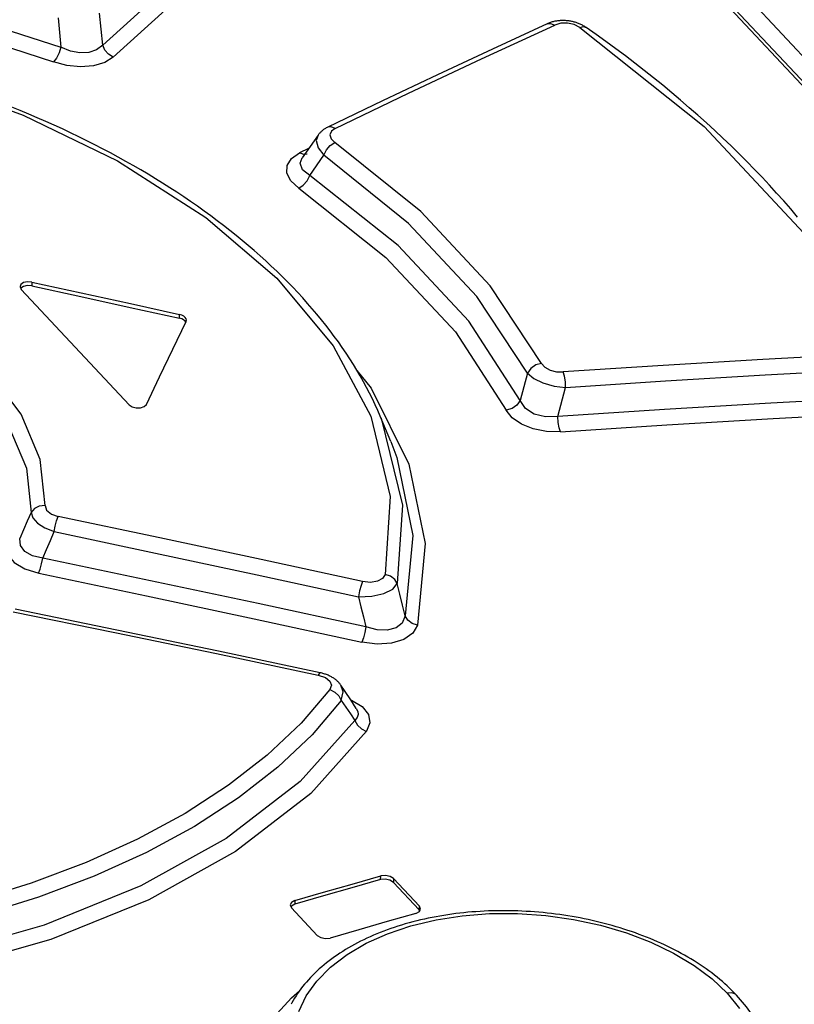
# Model space of a CAD drawing. Extents: x 0 to 594, y 0 to 420.
# Tile 101 of 157: x 453.51 to 456.79, y 188.68 to 192.86. Entities that reach past the tile are written whole.
import ezdxf

# ---------------------------------------------------------------- set-up
doc = ezdxf.new("R2010")
doc.units = 0
doc.header["$LTSCALE"] = 32.67
doc.layers.get('0').update_dxf_attribs({"linetype": 'CONTINUOUS'})

msp = doc.modelspace()

# ---------------------------------------------------------------- linework, layer by layer
at = {"color": 7, "linetype": 'CONTINUOUS'}
for p, q in [((448.0051, 202.135), (460.7308, 188.5383)), ((460.6013, 188.5497), (447.9453, 202.072)), ((447.9691, 202.0662), (460.6251, 188.5438)), ((453.6728, 192.8677), (453.6841, 192.7424)), ((453.8614, 192.7512), (453.8479, 192.8872)), ((454.775, 192.37), (454.707, 192.2739)), ((454.7343, 192.3124), (454.696, 192.294)), ((454.7395, 192.1985), (454.7992, 192.2848)), ((453.5608, 191.7466), (453.56, 191.7305)), ((453.5158, 191.7154), (453.9731, 191.2268)), ((454.1867, 191.5933), (454.1874, 191.6094)), ((454.2141, 191.5762), (454.2109, 191.5809)), ((454.2156, 191.5793), (454.2169, 191.5846)), ((455.6636, 191.3612), (455.6322, 191.2448)), ((455.7923, 191.177), (455.825, 191.3)), ((455.0831, 191.0704), (455.0387, 191.1778)), ((455.0398, 189.2133), (455.0405, 189.2293)), ((455.0951, 189.2179), (455.0943, 189.2018)), ((455.0943, 189.2018), (455.2037, 189.085)), ((455.2044, 189.1011), (455.0951, 189.2179)), ((454.6568, 189.1062), (454.6621, 189.0936)), ((454.6769, 189.125), (454.6761, 189.1089)), ((455.2037, 189.085), (455.2044, 189.1011)), ((455.2097, 189.0886), (455.2044, 189.1011)), ((454.6621, 189.0936), (454.7715, 188.9768)), ((455.2056, 189.0803), (455.2037, 189.085))]:
    msp.add_line(p, q, dxfattribs=at)
for points in [[(454.5679, 193.3818), (454.3326, 193.1741), (454.0971, 192.9639), (453.8614, 192.7512)], [(453.906, 192.7009), (454.1413, 192.9136), (454.3765, 193.1237), (454.6114, 193.3313)], [(451.9509, 193.1242), (452.549, 193.0492), (453.13, 192.921), (453.6841, 192.7424)], [(451.9461, 193.0584), (452.5364, 192.9839), (453.1088, 192.8569), (453.6532, 192.681)], [(455.7465, 192.8416), (455.5142, 192.7344), (455.2814, 192.6255), (455.0483, 192.5151), (454.8155, 192.4033)], [(454.8476, 192.3985), (455.1583, 192.5472), (455.4687, 192.6933), (455.7787, 192.8366)], [(455.9121, 192.8261), (455.9096, 192.8278), (455.9064, 192.8299), (455.9031, 192.8319), (455.8998, 192.8338), (455.8964, 192.8356), (455.893, 192.8374), (455.8896, 192.839), (455.8862, 192.8406), (455.8827, 192.842), (455.8793, 192.8434), (455.8759, 192.8447), (455.8724, 192.8459), (455.8689, 192.8471), (455.8653, 192.8482), (455.8616, 192.8492), (455.858, 192.8501), (455.8543, 192.851), (455.8506, 192.8518), (455.8469, 192.8525), (455.8431, 192.8532), (455.8394, 192.8537), (455.8357, 192.8542), (455.8321, 192.8546), (455.8284, 192.855), (455.8247, 192.8552), (455.821, 192.8554), (455.8173, 192.8555), (455.8135, 192.8556), (455.8097, 192.8555), (455.8059, 192.8554), (455.8021, 192.8552), (455.7982, 192.8549), (455.7943, 192.8545), (455.7904, 192.8541), (455.7867, 192.8535), (455.7829, 192.8529), (455.7791, 192.8522), (455.7754, 192.8514), (455.7716, 192.8505), (455.7679, 192.8495), (455.7641, 192.8484), (455.7604, 192.8472), (455.7568, 192.8459), (455.7531, 192.8445), (455.7495, 192.843), (455.7465, 192.8416)], [(455.7465, 192.8416), (455.7608, 192.8437), (455.7787, 192.8366)], [(455.8851, 192.8264), (455.8613, 192.8383), (455.8334, 192.8445), (455.8046, 192.844), (455.7787, 192.8366)], [(455.8851, 192.8264), (455.9004, 192.8298), (455.9121, 192.8261)], [(455.8851, 192.8264), (456.412, 192.406), (456.8332, 191.956), (457.1388, 191.4869)], [(456.8085, 192.0225), (456.7796, 192.0566), (456.7501, 192.0905), (456.72, 192.1242), (456.6892, 192.1578), (456.6579, 192.1913), (456.626, 192.2247), (456.5935, 192.2579), (456.5604, 192.2909), (456.5266, 192.3239), (456.4923, 192.3566), (456.4575, 192.3893), (456.422, 192.4217), (456.386, 192.454), (456.3495, 192.4861), (456.3124, 192.518), (456.2747, 192.5497), (456.2366, 192.5812), (456.1978, 192.6125), (456.1585, 192.6437), (456.1187, 192.6747), (456.0783, 192.7054), (456.0374, 192.736), (455.996, 192.7664), (455.9541, 192.7965), (455.9122, 192.8261)], [(453.6841, 192.7424), (453.6764, 192.7185), (453.6656, 192.6967), (453.6532, 192.681)], [(453.8614, 192.7512), (453.8355, 192.7312), (453.8029, 192.7204), (453.7645, 192.7185), (453.7251, 192.7257), (453.6841, 192.7424)], [(453.9058, 192.7008), (453.8865, 192.7126), (453.8709, 192.7302), (453.8614, 192.7512)], [(453.906, 192.7009), (453.8697, 192.6778), (453.8222, 192.6636), (453.7666, 192.6592), (453.7091, 192.6652), (453.6532, 192.681)], [(453.087, 192.6135), (453.5239, 192.455), (453.9238, 192.2613), (454.2985, 192.0211), (454.5995, 191.7628), (454.8383, 191.4769), (454.999, 191.1782), (455.081, 190.8382), (455.0589, 190.5066)], [(455.0387, 191.1778), (455.0281, 191.2024), (455.017, 191.2269), (455.0054, 191.2514), (454.9932, 191.2758), (454.9805, 191.3002), (454.9673, 191.3245), (454.9537, 191.3488), (454.9395, 191.373), (454.9248, 191.3971), (454.9096, 191.4211), (454.8939, 191.445), (454.8776, 191.4689), (454.8609, 191.4927), (454.8437, 191.5164), (454.826, 191.54), (454.8078, 191.5635), (454.7891, 191.5869), (454.77, 191.6102), (454.7503, 191.6334), (454.7302, 191.6565), (454.7096, 191.6795), (454.6886, 191.7023), (454.6671, 191.725), (454.6451, 191.7476), (454.6226, 191.77), (454.5997, 191.7923), (454.5764, 191.8145), (454.5527, 191.8365), (454.5285, 191.8583), (454.5038, 191.88), (454.4788, 191.9015), (454.4533, 191.9229), (454.4273, 191.9441), (454.4009, 191.9652), (454.3742, 191.9861), (454.347, 192.0068), (454.3193, 192.0274), (454.2913, 192.0478), (454.2629, 192.068), (454.2341, 192.0879), (454.205, 192.1077), (454.1754, 192.1273), (454.1455, 192.1468), (454.1152, 192.1659), (454.0846, 192.1849), (454.0536, 192.2037), (454.0223, 192.2222), (453.9907, 192.2405), (453.9587, 192.2586), (453.9264, 192.2765), (453.8937, 192.2942), (453.8606, 192.3117), (453.8272, 192.329), (453.7934, 192.346), (453.7593, 192.3628), (453.7248, 192.3795), (453.69, 192.3958), (453.6549, 192.412), (453.6195, 192.4279), (453.5839, 192.4435), (453.548, 192.4589), (453.5118, 192.474), (453.4753, 192.4889)], [(454.8155, 192.4033), (454.8127, 192.4019), (454.8096, 192.4002), (454.8066, 192.3985), (454.8036, 192.3967), (454.8008, 192.3949), (454.7981, 192.393), (454.7955, 192.3911), (454.7929, 192.3891), (454.7905, 192.387), (454.7882, 192.385), (454.786, 192.3829), (454.7839, 192.3807), (454.7818, 192.3786), (454.7799, 192.3764), (454.7781, 192.3741), (454.7764, 192.3719), (454.775, 192.37)], [(454.8476, 192.3985), (454.8304, 192.4054), (454.8155, 192.4033)], [(454.8476, 192.3985), (454.8313, 192.3862), (454.8252, 192.3708), (454.8304, 192.3543), (454.8459, 192.3389)], [(454.775, 192.37), (454.7669, 192.3463), (454.7746, 192.3158), (454.7992, 192.2848)], [(454.7992, 192.2848), (454.8102, 192.3069), (454.8267, 192.3261), (454.846, 192.3389)], [(455.7227, 191.4022), (455.5049, 191.7313), (455.2106, 192.0457), (454.8459, 192.3389)], [(454.6934, 192.1442), (454.6591, 192.1753), (454.6421, 192.2083), (454.643, 192.2411), (454.6617, 192.2706), (454.696, 192.294)], [(454.7283, 192.2893), (454.7138, 192.2872), (454.6961, 192.2941)], [(454.7396, 192.1985), (454.7081, 192.2228), (454.6984, 192.2502), (454.707, 192.2739)], [(455.6636, 191.3612), (455.4488, 191.6855), (455.1585, 191.9956), (454.7992, 192.2848)], [(454.6933, 192.1442), (454.7121, 192.1569), (454.7284, 192.1761), (454.7395, 192.1985)], [(455.6322, 191.2448), (455.4139, 191.5808), (455.1141, 191.9012), (454.7395, 192.1985)], [(454.6934, 192.1442), (455.0623, 191.851), (455.3578, 191.5353), (455.5731, 191.2042)], [(453.6168, 190.7995), (453.596, 190.9942), (453.5151, 191.1861), (453.3771, 191.3691), (453.1864, 191.5373), (452.9494, 191.6851), (452.6735, 191.8074)], [(452.6438, 191.7466), (452.9101, 191.6282), (453.1399, 191.485), (453.325, 191.3217), (453.459, 191.1441), (453.5373, 190.9581), (453.5576, 190.7703)], [(453.5608, 191.7466), (453.542, 191.748), (453.5253, 191.7443), (453.514, 191.7365), (453.5105, 191.7278)], [(453.56, 191.7305), (453.5414, 191.7319), (453.5246, 191.7283), (453.5133, 191.7205)], [(453.56, 191.7305), (453.769, 191.6851), (453.9778, 191.6393), (454.1867, 191.5933)], [(453.5608, 191.7466), (453.7697, 191.7012), (453.9786, 191.6554), (454.1874, 191.6094)], [(453.5105, 191.7278), (453.5105, 191.7261), (453.5158, 191.7154)], [(454.2116, 191.597), (454.2053, 191.6022), (454.197, 191.6064), (454.1874, 191.6094)], [(454.0463, 191.2279), (454.1027, 191.3454), (454.1591, 191.4625), (454.2156, 191.5793)], [(454.2109, 191.5809), (454.2045, 191.5861), (454.1963, 191.5903), (454.1867, 191.5933)], [(454.2169, 191.5846), (454.2156, 191.5912), (454.2116, 191.597)], [(457.0848, 191.4411), (456.6618, 191.4185), (456.2383, 191.3933), (455.8145, 191.3655)], [(455.7227, 191.4022), (455.6984, 191.3953), (455.6774, 191.3808), (455.6636, 191.3612)], [(455.7227, 191.4022), (455.7366, 191.3862), (455.7588, 191.3737), (455.786, 191.3666), (455.8145, 191.3655)], [(454.9397, 191.3725), (455.0002, 191.2966), (455.1599, 190.9744), (455.2291, 190.6385), (455.1965, 190.2926)], [(455.6636, 191.3612), (455.6894, 191.3385), (455.7284, 191.3193), (455.7756, 191.3059), (455.825, 191.3)], [(455.825, 191.3), (455.8239, 191.3243), (455.8203, 191.3473), (455.8145, 191.3655)], [(455.825, 191.3), (456.2486, 191.3278), (456.6718, 191.3529), (457.0946, 191.3754)], [(455.6322, 191.2448), (455.6184, 191.2253), (455.5974, 191.2109), (455.5731, 191.2042)], [(455.7923, 191.177), (455.7392, 191.1752), (455.6918, 191.1872), (455.6548, 191.2111), (455.6322, 191.2448)], [(457.1456, 191.258), (456.695, 191.234), (456.2439, 191.207), (455.7923, 191.177)], [(453.9731, 191.2268), (453.986, 191.2181), (454.0035, 191.2135), (454.0219, 191.2138), (454.0372, 191.2189), (454.0463, 191.2279)], [(455.8026, 191.1116), (455.7439, 191.1127), (455.6875, 191.1239), (455.6375, 191.1442), (455.5985, 191.1716), (455.5731, 191.2042)], [(455.8026, 191.1116), (456.254, 191.1415), (456.705, 191.1684), (457.1554, 191.1923)], [(455.0422, 191.1694), (455.1334, 190.8004), (455.1109, 190.4686)], [(455.8029, 191.1116), (455.7973, 191.1291), (455.7935, 191.1521), (455.7923, 191.177)], [(455.0831, 191.0704), (455.1089, 191.0032), (455.177, 190.6723), (455.1447, 190.3312)], [(453.5576, 190.7703), (453.5414, 190.7332), (453.5253, 190.6963), (453.5091, 190.6596)], [(453.6168, 190.7995), (453.5924, 190.7969), (453.5715, 190.7866), (453.5576, 190.7703)], [(453.5576, 190.7702), (453.565, 190.7473), (453.5852, 190.7247), (453.6163, 190.7045), (453.6553, 190.6886)], [(453.6168, 190.7995), (453.6231, 190.7799), (453.6434, 190.763), (453.6726, 190.7527)], [(453.6553, 190.6886), (453.6599, 190.7124), (453.6659, 190.735), (453.6726, 190.7527)], [(454.9639, 190.4771), (454.5337, 190.5703), (454.1032, 190.6622), (453.6726, 190.7527)], [(453.6066, 190.5762), (453.6229, 190.6136), (453.6391, 190.6511), (453.6553, 190.6886)], [(453.6553, 190.6886), (454.0857, 190.598), (454.5159, 190.506), (454.9459, 190.4126)], [(453.6066, 190.5762), (453.5633, 190.5862), (453.5313, 190.6048), (453.5128, 190.6299), (453.5091, 190.6596)], [(453.45, 190.631), (453.458, 190.5923), (453.486, 190.5581), (453.5308, 190.5306), (453.5896, 190.512)], [(453.5894, 190.5121), (453.5959, 190.5292), (453.6019, 190.5517), (453.6066, 190.5762)], [(454.978, 190.2848), (454.521, 190.3836), (454.0639, 190.4807), (453.6066, 190.5762)], [(453.5896, 190.512), (454.0465, 190.4165), (454.5032, 190.3193), (454.9598, 190.2205)], [(454.9639, 190.4771), (454.9573, 190.4599), (454.9509, 190.4373), (454.9459, 190.4126)], [(455.0589, 190.5066), (455.0479, 190.4894), (455.0265, 190.4781), (454.9975, 190.4737), (454.9639, 190.4771)], [(455.1109, 190.4686), (455.0998, 190.4862), (455.0816, 190.4996), (455.0589, 190.5067)], [(454.9459, 190.4126), (455.0024, 190.4147), (455.0533, 190.4261), (455.0912, 190.445), (455.1109, 190.4686)], [(455.1447, 190.3312), (455.1335, 190.3771), (455.1222, 190.4229), (455.1109, 190.4686)], [(454.9459, 190.4126), (454.9567, 190.3701), (454.9674, 190.3275), (454.978, 190.2848)], [(454.7841, 190.0902), (454.3531, 190.1814), (453.9215, 190.2713), (453.4903, 190.3597)], [(453.4816, 190.3494), (453.9131, 190.2611), (454.3445, 190.1714), (454.7757, 190.0802)], [(455.1447, 190.3312), (455.1313, 190.3011), (455.1056, 190.2814), (455.0685, 190.2715), (455.0254, 190.2727), (454.978, 190.2848)], [(455.1965, 190.2926), (455.1743, 190.2996), (455.1561, 190.3131), (455.1447, 190.3312)], [(455.1965, 190.2926), (455.1767, 190.2579), (455.1389, 190.2318), (455.0859, 190.216), (455.025, 190.2122), (454.9598, 190.2205)], [(454.978, 190.2848), (454.9732, 190.2609), (454.9669, 190.2382), (454.9601, 190.2204)], [(454.7841, 190.0902), (454.7815, 190.0892), (454.7757, 190.0802)], [(454.7757, 190.0802), (454.8057, 190.0697), (454.8245, 190.0546), (454.8312, 190.0371), (454.8247, 190.0189)], [(454.8717, 190.0373), (454.8702, 190.0395), (454.8684, 190.0419), (454.8665, 190.0443), (454.8645, 190.0467), (454.8623, 190.0491), (454.8601, 190.0515), (454.8577, 190.0538), (454.8552, 190.0561), (454.8526, 190.0584), (454.8499, 190.0607), (454.8471, 190.0629), (454.8442, 190.065), (454.8412, 190.067), (454.8381, 190.069), (454.835, 190.0709), (454.8318, 190.0728), (454.8285, 190.0746), (454.8251, 190.0763), (454.8216, 190.0779), (454.818, 190.0795), (454.8144, 190.081), (454.8107, 190.0825), (454.8069, 190.0838), (454.8031, 190.0851), (454.7993, 190.0863), (454.7954, 190.0874), (454.7915, 190.0884), (454.7875, 190.0894), (454.7841, 190.0902)], [(454.8247, 190.0189), (454.7029, 189.8766), (454.5589, 189.741), (454.3943, 189.6132), (454.2106, 189.4944), (454.0091, 189.3854), (453.7913, 189.2866), (453.5584, 189.1987), (453.3121, 189.1222), (453.0547, 189.058), (452.7883, 189.0065), (452.5144, 188.968), (452.2343, 188.9429), (451.9508, 188.9316), (451.6668, 188.9342), (451.3852, 188.9508)], [(454.8247, 190.0189), (454.8459, 190.0085), (454.863, 189.9921), (454.8734, 189.9722)], [(454.9369, 189.9394), (454.9133, 189.975), (454.8896, 190.0106), (454.8717, 190.0372)], [(454.8734, 189.9722), (454.8818, 190.0089), (454.8718, 190.0371)], [(454.8734, 189.9722), (454.7499, 189.8276), (454.6042, 189.6899), (454.4373, 189.5601), (454.2509, 189.4393), (454.0466, 189.3283), (453.8254, 189.2278), (453.5889, 189.1384), (453.3389, 189.0606), (453.0774, 188.9953), (452.8064, 188.9428), (452.5276, 188.9036), (452.2426, 188.8782), (451.954, 188.8668), (451.665, 188.8696), (451.3778, 188.8867)], [(454.8734, 189.9722), (454.8927, 189.9442), (454.9119, 189.9162), (454.9311, 189.8881)], [(454.9128, 189.9756), (454.9172, 189.9742), (454.9618, 189.9467), (454.9883, 189.9135), (454.9947, 189.8779), (454.9802, 189.8422)], [(454.9369, 189.9394), (454.9431, 189.9262), (454.9445, 189.9134), (454.9407, 189.9006), (454.9311, 189.8881)], [(454.9311, 189.8881), (454.6984, 189.6297), (454.3846, 189.388), (454.0227, 189.1866), (453.6124, 189.0198), (453.1168, 188.8793), (452.5548, 188.7823), (451.9149, 188.7407), (451.3136, 188.7647)], [(454.9311, 189.8881), (454.9414, 189.8685), (454.9585, 189.8523), (454.98, 189.8419)], [(454.9802, 189.8422), (454.7435, 189.5786), (454.4247, 189.3328), (454.0576, 189.1282), (453.6416, 188.959), (453.1392, 188.8165), (452.569, 188.7181), (451.9181, 188.6759), (451.3054, 188.7008)], [(454.6769, 189.125), (454.7981, 189.16), (454.9193, 189.1948), (455.0405, 189.2293)], [(455.0951, 189.2179), (455.0804, 189.2272), (455.0606, 189.2314), (455.0405, 189.2293)], [(455.0398, 189.2133), (454.9186, 189.1788), (454.7974, 189.144), (454.6761, 189.1089)], [(455.0943, 189.2018), (455.0797, 189.2111), (455.0598, 189.2153), (455.0398, 189.2133)], [(454.6769, 189.125), (454.6622, 189.117), (454.6568, 189.1062)], [(454.6761, 189.1089), (454.6615, 189.101), (454.6601, 189.0984)], [(456.5493, 188.724), (456.5401, 188.7336), (456.5304, 188.7434), (456.5205, 188.7531), (456.5104, 188.7626), (456.5001, 188.772), (456.4896, 188.7813), (456.4788, 188.7904), (456.4677, 188.7995), (456.4563, 188.8085), (456.4447, 188.8175), (456.4329, 188.8263), (456.4207, 188.835), (456.4084, 188.8436), (456.3958, 188.8521), (456.3829, 188.8605), (456.3699, 188.8688), (456.3565, 188.8769), (456.343, 188.885), (456.3293, 188.8928), (456.3154, 188.9006), (456.3014, 188.9082), (456.2872, 188.9156), (456.2729, 188.9229), (456.2585, 188.9299), (456.2439, 188.9369), (456.2292, 188.9437), (456.2142, 188.9503), (456.1991, 188.9568), (456.1838, 188.9632), (456.1683, 188.9694), (456.1527, 188.9755), (456.1369, 188.9814), (456.121, 188.9872), (456.1049, 188.9928), (456.0887, 188.9983), (456.0723, 189.0036), (456.0559, 189.0088), (456.0393, 189.0137), (456.0226, 189.0186), (456.0058, 189.0232), (455.9889, 189.0277), (455.972, 189.032), (455.955, 189.0361), (455.9379, 189.04), (455.9208, 189.0438), (455.9037, 189.0474), (455.8865, 189.0508), (455.8692, 189.054), (455.8519, 189.057), (455.8346, 189.0599), (455.8172, 189.0626), (455.7997, 189.0651), (455.7822, 189.0675), (455.7646, 189.0696), (455.7469, 189.0716), (455.7291, 189.0734), (455.7113, 189.0751), (455.6934, 189.0765), (455.6755, 189.0778), (455.6576, 189.0789), (455.6397, 189.0798), (455.6218, 189.0805), (455.6039, 189.0811), (455.586, 189.0814), (455.5681, 189.0816), (455.5503, 189.0816), (455.5325, 189.0814), (455.5147, 189.081), (455.497, 189.0804), (455.4794, 189.0796), (455.4618, 189.0787), (455.4444, 189.0775), (455.427, 189.0762), (455.4098, 189.0747), (455.3927, 189.073), (455.3757, 189.0712), (455.3588, 189.0691), (455.342, 189.0669), (455.3253, 189.0645), (455.3085, 189.0619), (455.2918, 189.0591), (455.2752, 189.0561), (455.2586, 189.0529), (455.2421, 189.0496), (455.2256, 189.046), (455.2092, 189.0422), (455.193, 189.0383), (455.1768, 189.0342), (455.1608, 189.0299), (455.1449, 189.0254), (455.1292, 189.0208), (455.1136, 189.0159), (455.0982, 189.0109), (455.083, 189.0058), (455.068, 189.0005), (455.0532, 188.995), (455.0386, 188.9893), (455.0242, 188.9835), (455.0101, 188.9776), (454.9961, 188.9715), (454.9823, 188.9652), (454.9687, 188.9587), (454.9552, 188.9521), (454.942, 188.9454), (454.929, 188.9384), (454.9161, 188.9313), (454.9035, 188.9241), (454.8912, 188.9167), (454.8791, 188.9092), (454.8672, 188.9015), (454.8556, 188.8937), (454.8441, 188.8858), (454.8329, 188.8776), (454.8218, 188.8693), (454.811, 188.8609), (454.8005, 188.8523), (454.7901, 188.8435), (454.78, 188.8347), (454.7702, 188.8257), (454.7606, 188.8165), (454.7513, 188.8073), (454.7423, 188.798), (454.7336, 188.7885), (454.7252, 188.779), (454.7171, 188.7695), (454.7094, 188.7599), (454.7019, 188.7502), (454.6948, 188.7404), (454.6879, 188.7306), (454.6813, 188.7207), (454.6751, 188.7108), (454.6691, 188.7007), (454.6634, 188.6906), (454.6602, 188.6848)], [(454.6937, 188.6541), (454.7248, 188.7205), (454.7694, 188.7832), (454.8277, 188.8424), (454.8982, 188.8964), (454.9788, 188.9436), (455.0687, 188.9839), (455.1683, 189.0173), (455.2751, 189.0429), (455.3863, 189.0602), (455.502, 189.0691), (455.6211, 189.0694), (455.7407, 189.0611), (455.8579, 189.0446), (455.9722, 189.0199), (456.0824, 188.9874), (456.1862, 188.9478), (456.2822, 188.9016), (456.3696, 188.8493), (456.4459, 188.7924), (456.51, 188.7318)], [(455.1897, 189.07), (455.0685, 189.0355), (454.9472, 189.0007), (454.826, 188.9656)], [(455.1897, 189.07), (455.2044, 189.0778), (455.2097, 189.0886)], [(454.7715, 188.9768), (454.7861, 188.9675), (454.8059, 188.9634), (454.826, 188.9656)], [(454.6596, 188.0398), (454.6016, 188.1105), (454.5566, 188.1853), (454.5258, 188.263), (454.5102, 188.3421), (454.5102, 188.421), (454.5256, 188.4984), (454.5561, 188.5734), (454.6015, 188.6451), (454.6614, 188.7129), (454.6963, 188.7425)], [(456.5493, 188.724), (456.5455, 188.7273), (456.5298, 188.7335), (456.51, 188.7318)], [(456.51, 188.7318), (456.5627, 188.6674)], [(456.6383, 188.6035), (456.6325, 188.6137), (456.6264, 188.6239), (456.62, 188.6341), (456.6133, 188.6442), (456.6064, 188.6543), (456.5991, 188.6643), (456.5916, 188.6744), (456.5837, 188.6844), (456.5755, 188.6943), (456.567, 188.7043), (456.5582, 188.7143), (456.5493, 188.724)]]:
    msp.add_lwpolyline(points, dxfattribs=at)

doc.saveas('drawing.dxf')
